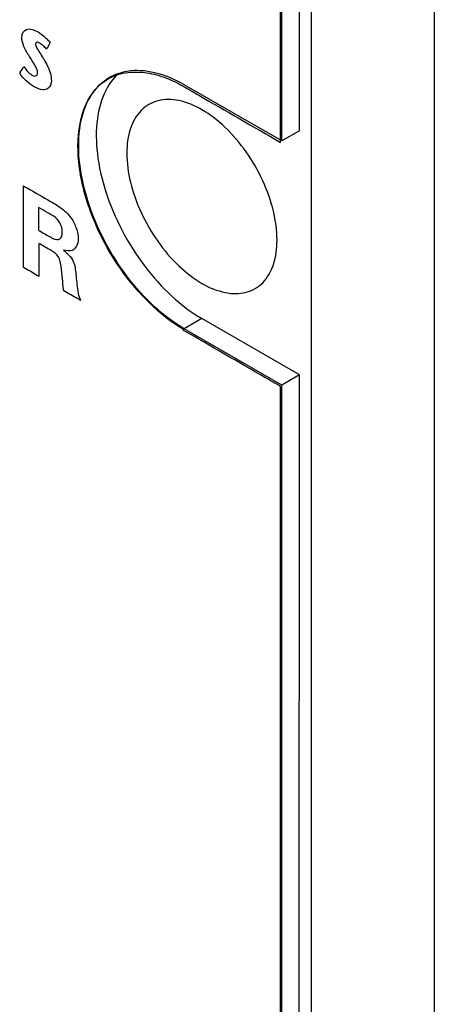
# Model space of a CAD drawing. Header units: inches. Extents: x 0 to 34, y 0 to 22.
# Tile 33 of 59: x 23.284 to 23.534, y 15.935 to 16.528. Entities that reach past the tile are written whole.
import ezdxf

# ---------------------------------------------------------------- set-up
doc = ezdxf.new("R2010")
doc.units = ezdxf.units.IN
doc.header["$LTSCALE"] = 1.87
doc.header["$MEASUREMENT"] = 0
doc.layers.get('0').update_dxf_attribs({"linetype": 'CONTINUOUS'})
doc.layers.add('DATUMCURVES', color=7, linetype='CONTINUOUS')

msp = doc.modelspace()

# ---------------------------------------------------------------- linework, layer by layer
at = {"color": 7, "linetype": 'CONTINUOUS'}
for p, q in [((23.5342, 16.79083), (23.5342, 12.65435)), ((23.45995, 16.74796), (23.45995, 12.61148)), ((23.45288, 16.46126), (23.45288, 16.72743)), ((23.44228, 16.45514), (23.44228, 16.72131)), ((23.44228, 16.45514), (23.38359, 16.48902)), ((23.45288, 16.46126), (23.44228, 16.45514)), ((23.39419, 16.34818), (23.38359, 16.34206)), ((23.45288, 16.3143), (23.39419, 16.34818)), ((23.44228, 16.30817), (23.38359, 16.34206)), ((23.45288, 16.3143), (23.44228, 16.30817)), ((23.45286, 13.05308), (23.45288, 16.3143)), ((23.44226, 13.04696), (23.44228, 16.30817))]:
    msp.add_line(p, q, dxfattribs=at)
for points in [[(23.33858, 16.49346), (23.34184, 16.49533), (23.34547, 16.4966), (23.34918, 16.49723)], [(23.34411, 16.49593), (23.3409, 16.49304), (23.33829, 16.48946), (23.3363, 16.48562)], [(23.38303, 16.48934), (23.38321, 16.48924), (23.3834, 16.48913), (23.38359, 16.48902)]]:
    msp.add_open_spline(points, degree=3, dxfattribs=at)
for points, knots in [([(23.34918, 16.49723), (23.35464, 16.49815), (23.36666, 16.49715), (23.37759, 16.49243), (23.38303, 16.48934)], [0, 0, 0, 0, 0.468167, 1, 1, 1, 1]), ([(23.38359, 16.34206), (23.37714, 16.34578), (23.36459, 16.35536), (23.34842, 16.37344), (23.33494, 16.39477), (23.32519, 16.41769), (23.31992, 16.44047), (23.31956, 16.46144), (23.32429, 16.47922), (23.33213, 16.48933), (23.33751, 16.49285), (23.33858, 16.49346)], [0, 0, 0, 0, 0.124691, 0.261727, 0.404467, 0.545283, 0.676868, 0.793616, 0.893339, 0.979537, 1, 1, 1, 1]), ([(23.3363, 16.48562), (23.33355, 16.48028), (23.33017, 16.46756), (23.33053, 16.44659), (23.3358, 16.42381), (23.34554, 16.40089), (23.35903, 16.37957), (23.3752, 16.36148), (23.38774, 16.35191), (23.39419, 16.34818)], [0, 0, 0, 0, 0.11163, 0.242317, 0.389613, 0.547241, 0.707024, 0.860421, 1, 1, 1, 1]), ([(23.43945, 16.39554), (23.43945, 16.40139), (23.4377, 16.41372), (23.43125, 16.43168), (23.4214, 16.44874), (23.40906, 16.46332), (23.3953, 16.47409), (23.38125, 16.48012), (23.36968, 16.48045), (23.3639, 16.47804), (23.36221, 16.47706)], [0, 0, 0, 0, 0.137949, 0.290105, 0.447349, 0.599508, 0.737463, 0.85552, 0.954596, 1, 1, 1, 1]), ([(23.36221, 16.47706), (23.36052, 16.47608), (23.35554, 16.47228), (23.35004, 16.46212), (23.34894, 16.45281), (23.34894, 16.44779)], [0, 0, 0, 0, 0.172869, 0.550283, 1, 1, 1, 1]), ([(23.34894, 16.44779), (23.34894, 16.44194), (23.35069, 16.42961), (23.35714, 16.41165), (23.36699, 16.39459), (23.37933, 16.38001), (23.39309, 16.36924), (23.40714, 16.36321), (23.4187, 16.36288), (23.42449, 16.3653), (23.42618, 16.36627)], [0, 0, 0, 0, 0.137949, 0.290105, 0.447349, 0.599508, 0.737463, 0.85552, 0.954596, 1, 1, 1, 1]), ([(23.42618, 16.36627), (23.42787, 16.36725), (23.43285, 16.37105), (23.43835, 16.38122), (23.43945, 16.39052), (23.43945, 16.39554)], [0, 0, 0, 0, 0.172869, 0.550283, 1, 1, 1, 1])]:
    msp.add_open_spline(points, degree=3, knots=knots, dxfattribs=at)
at = {"layer": 'DATUMCURVES', "color": 40, "linetype": 'CONTINUOUS'}
for points, knots in [([(23.44163, 16.45514, 3.17827), (23.44163, 16.46868, 3.18784), (23.44163, 16.55698, 3.25029), (23.44163, 16.64529, 3.31274), (23.44163, 16.72005, 3.36561)], [0, 0, 0, 0, 0.153353, 1, 1, 1, 1]), ([(23.28571, 16.51752, 3.0314), (23.28571, 16.51994, 3.03312), (23.28832, 16.52366, 3.03895), (23.29465, 16.52172, 3.04533), (23.29952, 16.51796, 3.04863), (23.30189, 16.51547, 3.04977), (23.30271, 16.51439, 3.05001)], [0, 0, 0, 0, 0.299099, 0.639505, 0.860918, 1, 1, 1, 1]), ([(23.28694, 16.49992, 3.02048), (23.2883, 16.49791, 3.02071), (23.29073, 16.49495, 3.02159), (23.29433, 16.49377, 3.02517), (23.29549, 16.49581, 3.02803), (23.29481, 16.49854, 3.02914), (23.29305, 16.50186, 3.02933), (23.29018, 16.50617, 3.02886), (23.28665, 16.51165, 3.02841), (23.28571, 16.51585, 3.03022), (23.28571, 16.51752, 3.0314)], [0, 0, 0, 0, 0.189243, 0.279703, 0.37326, 0.435006, 0.503916, 0.662373, 0.84076, 1, 1, 1, 1]), ([(23.30056, 16.51041, 3.04457), (23.29999, 16.51116, 3.0444), (23.29863, 16.51257, 3.04373), (23.29662, 16.51403, 3.0423), (23.29462, 16.51488, 3.04045), (23.29355, 16.51304, 3.03785), (23.29612, 16.50871, 3.03792), (23.29792, 16.50603, 3.03824), (23.29906, 16.50412, 3.03828)], [0, 0, 0, 0, 0.135271, 0.282334, 0.409325, 0.500954, 0.687632, 1, 1, 1, 1]), ([(23.30271, 16.51439, 3.05001), (23.3026, 16.51418, 3.04973), (23.30188, 16.51285, 3.04792), (23.30117, 16.51153, 3.0461), (23.30056, 16.51041, 3.04457)], [0, 0, 0, 0, 0.15625, 1, 1, 1, 1]), ([(23.29906, 16.50412, 3.03828), (23.29983, 16.5028, 3.0383), (23.30216, 16.49879, 3.03832), (23.3035, 16.49415, 3.03667), (23.3035, 16.4916, 3.03486)], [0, 0, 0, 0, 0.328237, 1, 1, 1, 1]), ([(23.2844, 16.49589, 3.01451), (23.28453, 16.4961, 3.01482), (23.28538, 16.49745, 3.01681), (23.28623, 16.49879, 3.0188), (23.28694, 16.49992, 3.02048)], [0, 0, 0, 0, 0.15625, 1, 1, 1, 1]), ([(23.3035, 16.4916, 3.03486), (23.3035, 16.48945, 3.03335), (23.30212, 16.48652, 3.02959), (23.29801, 16.48552, 3.02385), (23.29326, 16.48749, 3.01942), (23.28845, 16.49092, 3.01595), (23.28555, 16.49414, 3.01467), (23.2844, 16.49589, 3.01451)], [0, 0, 0, 0, 0.232558, 0.39616, 0.614047, 0.814106, 1, 1, 1, 1]), ([(23.38259, 16.342, 3.02594), (23.36647, 16.35131, 3.01278), (23.34117, 16.37842, 3.00096), (23.32293, 16.421, 3.00873), (23.3178, 16.45283, 3.02496), (23.3229, 16.47871, 3.04952), (23.33216, 16.48946, 3.06845), (23.338, 16.49271, 3.07791)], [0, 0, 0, 0, 0.32887, 0.494335, 0.665191, 0.835521, 1, 1, 1, 1]), ([(23.28672, 16.42811, 2.96942), (23.28757, 16.42762, 2.97011), (23.29301, 16.42448, 2.97455), (23.29844, 16.42134, 2.97899), (23.30303, 16.41869, 2.98273)], [0, 0, 0, 0, 0.15625, 1, 1, 1, 1]), ([(23.28672, 16.37895, 2.93465), (23.28672, 16.38151, 2.93646), (23.28672, 16.39789, 2.94805), (23.28672, 16.41428, 2.95964), (23.28672, 16.42811, 2.96942)], [0, 0, 0, 0, 0.15625, 1, 1, 1, 1]), ([(23.30186, 16.41162, 2.97629), (23.30154, 16.4118, 2.97603), (23.29949, 16.41298, 2.97437), (23.29745, 16.41416, 2.9727), (23.29573, 16.41516, 2.97129)], [0, 0, 0, 0, 0.15625, 1, 1, 1, 1]), ([(23.29573, 16.41516, 2.97129), (23.29573, 16.41444, 2.97078), (23.29573, 16.40986, 2.96755), (23.29573, 16.40528, 2.96431), (23.29573, 16.40142, 2.96158)], [0, 0, 0, 0, 0.15625, 1, 1, 1, 1]), ([(23.30303, 16.41869, 2.98273), (23.30534, 16.41739, 2.98465), (23.30983, 16.41495, 2.98841), (23.31586, 16.40888, 2.99151), (23.31902, 16.40192, 2.99046), (23.31964, 16.398, 2.98844), (23.31964, 16.39632, 2.98725)], [0, 0, 0, 0, 0.306786, 0.593488, 0.807482, 1, 1, 1, 1]), ([(23.30786, 16.40699, 2.98038), (23.30673, 16.40858, 2.98011), (23.30452, 16.41009, 2.97847), (23.30251, 16.41124, 2.97683), (23.30186, 16.41162, 2.97629)], [0, 0, 0, 0, 0.680214, 1, 1, 1, 1]), ([(23.30774, 16.39584, 2.97235), (23.30831, 16.39599, 2.97314), (23.30916, 16.39657, 2.97459), (23.30994, 16.39813, 2.97666), (23.31017, 16.40012, 2.97835), (23.30997, 16.40232, 2.97966), (23.30928, 16.40469, 2.98049), (23.30844, 16.40623, 2.98055), (23.30786, 16.40699, 2.98038)], [0, 0, 0, 0, 0.186817, 0.329825, 0.508998, 0.679894, 0.814137, 1, 1, 1, 1]), ([(23.29573, 16.40142, 2.96158), (23.29611, 16.4012, 2.96189), (23.29857, 16.39978, 2.96389), (23.30102, 16.39836, 2.9659), (23.30309, 16.39717, 2.96759)], [0, 0, 0, 0, 0.15625, 1, 1, 1, 1]), ([(23.31964, 16.39632, 2.98725), (23.31964, 16.39294, 2.98486), (23.31733, 16.38823, 2.9787), (23.31259, 16.38896, 2.97342), (23.31075, 16.38942, 2.97148)], [0, 0, 0, 0, 0.603517, 1, 1, 1, 1]), ([(23.30403, 16.38881, 2.96283), (23.30362, 16.38905, 2.96249), (23.30095, 16.39059, 2.96031), (23.29828, 16.39213, 2.95813), (23.29603, 16.39343, 2.95629)], [0, 0, 0, 0, 0.15625, 1, 1, 1, 1]), ([(23.29603, 16.39343, 2.95629), (23.29603, 16.39239, 2.95556), (23.29603, 16.38578, 2.95088), (23.29603, 16.37916, 2.9462), (23.29603, 16.37357, 2.94225)], [0, 0, 0, 0, 0.15625, 1, 1, 1, 1]), ([(23.31075, 16.38942, 2.97148), (23.31296, 16.38791, 2.97313), (23.31797, 16.38251, 2.97544), (23.31808, 16.37655, 2.97136), (23.3184, 16.37371, 2.96975)], [0, 0, 0, 0, 0.489677, 1, 1, 1, 1]), ([(23.29603, 16.37357, 2.94225), (23.29554, 16.37385, 2.94185), (23.29244, 16.37564, 2.93932), (23.28934, 16.37743, 2.93679), (23.28672, 16.37895, 2.93465)], [0, 0, 0, 0, 0.15625, 1, 1, 1, 1]), ([(23.31092, 16.36497, 2.95441), (23.31074, 16.36625, 2.9551), (23.31002, 16.37236, 2.95853), (23.30995, 16.3783, 2.96265), (23.30863, 16.38337, 2.96461)], [0, 0, 0, 0, 0.207479, 1, 1, 1, 1]), ([(23.3184, 16.37371, 2.96975), (23.31876, 16.37032, 2.96779), (23.31903, 16.36567, 2.96483), (23.32037, 16.36058, 2.96288), (23.32099, 16.35916, 2.96263)], [0, 0, 0, 0, 0.714946, 1, 1, 1, 1]), ([(23.32099, 16.35916, 2.96263), (23.32047, 16.35946, 2.9622), (23.31711, 16.3614, 2.95946), (23.31375, 16.36334, 2.95672), (23.31092, 16.36497, 2.95441)], [0, 0, 0, 0, 0.15625, 1, 1, 1, 1]), ([(23.44163, 16.30733, 3.07374), (23.43858, 16.30909, 3.07125), (23.41908, 16.32035, 3.05532), (23.39957, 16.33162, 3.0394), (23.38311, 16.34112, 3.02596)], [0, 0, 0, 0, 0.15625, 1, 1, 1, 1])]:
    msp.add_open_spline(points, degree=3, knots=knots, dxfattribs=at)
for points in [[(23.338, 16.49271, 3.07791), (23.3415, 16.49466, 3.08357), (23.34547, 16.49588, 3.08929), (23.34974, 16.49638, 3.09488)], [(23.34974, 16.49638, 3.09488), (23.3533, 16.4968, 3.09953), (23.35707, 16.49672, 3.10409), (23.36096, 16.49615, 3.10846)], [(23.36096, 16.49615, 3.10846), (23.36485, 16.49558, 3.11282), (23.36886, 16.49451, 3.11698), (23.3729, 16.49296, 3.12083)], [(23.3729, 16.49296, 3.12083), (23.37613, 16.49173, 3.12391), (23.37937, 16.49018, 3.12679), (23.38259, 16.48832, 3.12942)], [(23.38259, 16.48832, 3.12942), (23.38276, 16.48822, 3.12956), (23.38294, 16.48812, 3.1297), (23.38311, 16.48802, 3.12984)], [(23.38311, 16.48802, 3.12984), (23.38616, 16.48626, 3.13233), (23.38921, 16.4845, 3.13482), (23.39225, 16.48274, 3.13731)], [(23.39225, 16.48274, 3.13731), (23.40871, 16.47323, 3.15074), (23.42517, 16.46373, 3.16418), (23.44163, 16.45423, 3.17762)], [(23.44163, 16.45423, 3.17762), (23.44163, 16.45453, 3.17784), (23.44163, 16.45483, 3.17805), (23.44163, 16.45514, 3.17827)], [(23.30309, 16.39717, 2.96759), (23.30469, 16.39624, 2.9689), (23.3065, 16.39541, 2.97051), (23.30774, 16.39584, 2.97235)], [(23.30863, 16.38337, 2.96461), (23.30807, 16.38558, 2.96549), (23.30576, 16.38781, 2.96424), (23.30403, 16.38881, 2.96283)], [(23.38311, 16.34112, 3.02596), (23.38294, 16.34141, 3.02595), (23.38276, 16.3417, 3.02595), (23.38259, 16.342, 3.02594)], [(23.44163, 15.29289, 2.35635), (23.44163, 15.63104, 2.59548), (23.44163, 15.96918, 2.83461), (23.44163, 16.30733, 3.07374)]]:
    msp.add_open_spline(points, degree=3, dxfattribs=at)

doc.saveas('drawing.dxf')
